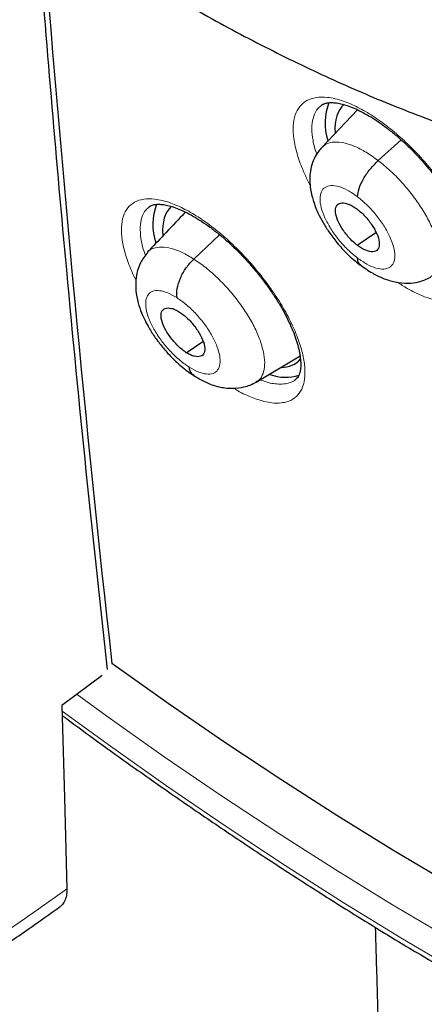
# Model space of a CAD drawing. Header units: millimetres. Extents: x 8 to 2230, y 12 to 2204.
# Tile 107 of 163: x 2054 to 2060, y 809 to 824. Entities that reach past the tile are written whole.
import ezdxf

# ---------------------------------------------------------------- set-up
doc = ezdxf.new("R2010")
doc.units = ezdxf.units.MM

msp = doc.modelspace()

# ---------------------------------------------------------------- linework, layer by layer
at = {"color": 7, "linetype": 'Continuous', "lineweight": 30}
for p, q in [((2059.081, 822.576), (2058.548, 822.012)), ((2059.393, 821.814), (2059.737, 822.126)), ((2056.625, 820.336), (2057.013, 820.7)), ((2059.08, 820.542), (2059.359, 820.736)), ((2056.513, 818.93), (2056.762, 819.097)), ((2057.561, 818.488), (2058.22, 818.882)), ((2055.247, 814.086), (2054.644, 813.636))]:
    msp.add_line(p, q, dxfattribs=at)
at = {"color": 7, "linetype": 'Continuous', "lineweight": 30, "flags": 128}
for points in [[(2072.185, 806.357), (2071.468, 806.492), (2070.74, 806.652), (2070.001, 806.838), (2069.25, 807.048), (2068.49, 807.284), (2067.72, 807.544), (2066.941, 807.829), (2066.154, 808.139), (2065.359, 808.472), (2064.556, 808.83), (2063.746, 809.211), (2062.93, 809.616), (2062.108, 810.044), (2061.281, 810.495), (2060.45, 810.968), (2059.614, 811.464), (2058.775, 811.982), (2057.933, 812.521), (2057.089, 813.081), (2056.242, 813.662), (2055.395, 814.264)], [(2054.644, 813.636), (2054.682, 812.255), (2054.72, 810.881)]]:
    msp.add_lwpolyline(points, dxfattribs=at)
at = {"color": 252, "linetype": 'Continuous', "lineweight": 0, "flags": 128}
for points in [[(2072.38, 805.513), (2071.653, 805.646), (2070.914, 805.805), (2070.163, 805.989), (2069.402, 806.199), (2068.63, 806.435), (2067.848, 806.696), (2067.057, 806.981), (2066.257, 807.292), (2065.45, 807.627), (2064.634, 807.987), (2063.811, 808.371), (2062.982, 808.779), (2062.147, 809.21), (2061.306, 809.665), (2060.461, 810.143), (2059.611, 810.644), (2058.758, 811.167), (2057.902, 811.712), (2057.043, 812.278), (2056.182, 812.866), (2055.32, 813.475), (2054.872, 813.8)], [(2054.647, 813.551), (2055.374, 813.022), (2056.25, 812.403), (2057.124, 811.806), (2057.997, 811.23), (2058.867, 810.676), (2059.734, 810.145), (2060.598, 809.636), (2061.457, 809.151), (2062.311, 808.688), (2063.159, 808.25), (2064.002, 807.835), (2064.838, 807.445), (2065.667, 807.08), (2066.488, 806.739), (2067.3, 806.423), (2068.104, 806.133), (2068.899, 805.868), (2069.683, 805.629), (2070.457, 805.415), (2071.219, 805.228), (2071.971, 805.066), (2072.71, 804.931)]]:
    msp.add_lwpolyline(points, dxfattribs=at)
at = {"color": 7, "linetype": 'Continuous', "lineweight": 30}
for centre, radius, start, end in [((2388.301, 851.134), 334.942, 184.45107, 186.31984), ((2059.486, 822.374), 0.889, 159.4396, 196.9228), ((2056.878, 820.85), 0.867, 159.2122, 198.1679), ((2058.007, 819.232), 0.672, 249.0828, 287.1855)]:
    msp.add_arc(centre, radius, start, end, dxfattribs=at)
for centre, major_axis, ratio, start_param, end_param in [((2059.825, 821.484), (-0.938, 1.177), 0.456569, 0.007795, 0.585945), ((2057.238, 819.961), (-0.937, 1.176), 0.457363, 0.025278, 0.594546), ((2057.238, 819.961), (-0.937, 1.176), 0.457363, 2.791755, 3.247856)]:
    msp.add_ellipse(centre, major_axis=major_axis, ratio=ratio, start_param=start_param, end_param=end_param, dxfattribs=at)
at = {"color": 252, "linetype": 'Continuous', "lineweight": 0}
for points, knots in [([(2055.526, 883.511), (2056.515, 882.917), (2058.493, 881.729), (2061.5, 879.623), (2064.506, 877.298), (2067.493, 874.75), (2070.436, 872.005), (2073.312, 869.082), (2076.098, 866.005), (2078.773, 862.798), (2081.316, 859.485), (2083.707, 856.094), (2085.927, 852.649), (2087.959, 849.179), (2089.787, 845.711), (2091.396, 842.272), (2092.775, 838.887), (2093.911, 835.586), (2094.797, 832.392), (2095.425, 829.331), (2095.791, 826.427), (2095.891, 823.702), (2095.725, 821.179), (2095.294, 818.877), (2094.603, 816.811), (2093.649, 815.009), (2092.552, 813.55), (2091.666, 812.83), (2091.274, 812.511)], [0, 0, 0, 0, 0.038766, 0.077532, 0.116298, 0.155064, 0.19383, 0.232596, 0.271362, 0.310128, 0.348894, 0.387661, 0.426427, 0.465193, 0.503959, 0.542725, 0.581491, 0.620257, 0.659023, 0.697789, 0.736555, 0.775321, 0.814087, 0.852853, 0.891619, 0.930385, 0.969151, 1, 1, 1, 1]), ([(2060.486, 819.694), (2060.524, 819.699), (2060.616, 819.709), (2060.73, 819.768), (2060.823, 819.871), (2060.878, 820.014), (2060.894, 820.19), (2060.87, 820.397), (2060.808, 820.627), (2060.708, 820.874), (2060.574, 821.132), (2060.41, 821.392), (2060.22, 821.648), (2060.009, 821.892), (2059.784, 822.117), (2059.551, 822.316), (2059.317, 822.485), (2059.088, 822.618), (2058.898, 822.7), (2058.747, 822.745), (2058.605, 822.769), (2058.458, 822.767), (2058.318, 822.721), (2058.212, 822.632), (2058.143, 822.504), (2058.113, 822.34), (2058.121, 822.144), (2058.17, 821.922), (2058.251, 821.686), (2058.334, 821.521), (2058.374, 821.441)], [0, 0, 0, 0, 0.027252, 0.064363, 0.101475, 0.138619, 0.175764, 0.212942, 0.250121, 0.28732, 0.324519, 0.361717, 0.398914, 0.436088, 0.473262, 0.510401, 0.547539, 0.584647, 0.621755, 0.644879, 0.668003, 0.705134, 0.742265, 0.779395, 0.816526, 0.853681, 0.890837, 0.928024, 0.965211, 1, 1, 1, 1]), ([(2058.472, 821.909), (2058.465, 821.927), (2058.432, 822.018), (2058.404, 822.164), (2058.393, 822.339), (2058.421, 822.484), (2058.469, 822.585), (2058.52, 822.623), (2058.538, 822.636)], [0, 0, 0, 0, 0.053226, 0.261539, 0.46967, 0.6778, 0.885774, 1, 1, 1, 1]), ([(2058.55, 822.01), (2058.572, 822.03), (2058.621, 822.075), (2058.733, 822.097), (2058.875, 822.085), (2059.036, 822.032), (2059.211, 821.945), (2059.332, 821.857), (2059.393, 821.814)], [0, 0, 0, 0, 0.1433696, 0.3146238, 0.4859002, 0.6572384, 0.828503, 1, 1, 1, 1]), ([(2059.393, 821.814), (2059.454, 821.765), (2059.575, 821.667), (2059.75, 821.489), (2059.91, 821.296), (2060.051, 821.094), (2060.167, 820.891), (2060.252, 820.694), (2060.303, 820.512), (2060.319, 820.351), (2060.301, 820.216), (2060.255, 820.117), (2060.201, 820.083), (2060.178, 820.068)], [0, 0, 0, 0, 0.093009, 0.18589, 0.278811, 0.371699, 0.464576, 0.557375, 0.650126, 0.742999, 0.83587, 0.928617, 1, 1, 1, 1]), ([(2059.08, 820.354), (2059.031, 820.394), (2058.933, 820.475), (2058.796, 820.627), (2058.679, 820.79), (2058.589, 820.955), (2058.533, 821.11), (2058.514, 821.244), (2058.534, 821.349), (2058.591, 821.418), (2058.681, 821.445), (2058.799, 821.429), (2058.937, 821.372), (2059.035, 821.304), (2059.084, 821.269)], [0, 0, 0, 0, 0.083333, 0.166663, 0.249998, 0.333333, 0.416668, 0.499997, 0.583329, 0.666662, 0.749996, 0.83333, 0.916664, 1, 1, 1, 1]), ([(2057.907, 818.173), (2057.944, 818.177), (2058.034, 818.187), (2058.145, 818.244), (2058.235, 818.346), (2058.287, 818.487), (2058.301, 818.662), (2058.275, 818.868), (2058.211, 819.096), (2058.109, 819.343), (2057.974, 819.6), (2057.808, 819.86), (2057.618, 820.115), (2057.407, 820.359), (2057.183, 820.584), (2056.951, 820.784), (2056.718, 820.954), (2056.491, 821.088), (2056.303, 821.171), (2056.153, 821.216), (2056.014, 821.242), (2055.868, 821.241), (2055.731, 821.196), (2055.628, 821.109), (2055.561, 820.983), (2055.534, 820.819), (2055.544, 820.625), (2055.596, 820.404), (2055.667, 820.199), (2055.734, 820.066), (2055.758, 820.018)], [0, 0, 0, 0, 0.0272472, 0.0648895, 0.102532, 0.1402238, 0.1779157, 0.2156489, 0.2533821, 0.2911303, 0.3288784, 0.3666087, 0.4043387, 0.4420259, 0.4797129, 0.5173509, 0.5549888, 0.592593, 0.6301972, 0.6536072, 0.6770172, 0.7146898, 0.7523627, 0.7900335, 0.8277045, 0.865411, 0.9031177, 0.940859, 0.9786002, 1, 1, 1, 1]), ([(2059.084, 821.269), (2059.133, 821.229), (2059.231, 821.148), (2059.367, 820.996), (2059.485, 820.833), (2059.574, 820.668), (2059.631, 820.514), (2059.65, 820.379), (2059.63, 820.274), (2059.572, 820.205), (2059.482, 820.178), (2059.364, 820.194), (2059.227, 820.251), (2059.129, 820.319), (2059.08, 820.354)], [0, 0, 0, 0, 0.083336, 0.166671, 0.250006, 0.333341, 0.416672, 0.500004, 0.583338, 0.666666, 0.750003, 0.833337, 0.916667, 1, 1, 1, 1]), ([(2055.9, 820.388), (2055.893, 820.408), (2055.858, 820.499), (2055.828, 820.645), (2055.815, 820.82), (2055.841, 820.963), (2055.887, 821.063), (2055.936, 821.1), (2055.954, 821.113)], [0, 0, 0, 0, 0.056598, 0.263881, 0.470973, 0.678064, 0.884944, 1, 1, 1, 1]), ([(2055.929, 820.436), (2055.93, 820.438), (2055.951, 820.471), (2056.021, 820.502), (2056.139, 820.523), (2056.285, 820.5), (2056.448, 820.442), (2056.566, 820.372), (2056.625, 820.336)], [0, 0, 0, 0, 0.0115968, 0.2091946, 0.4068185, 0.6045119, 0.8021192, 1, 1, 1, 1]), ([(2056.625, 820.336), (2056.685, 820.295), (2056.806, 820.213), (2056.986, 820.052), (2057.158, 819.871), (2057.315, 819.676), (2057.451, 819.473), (2057.56, 819.27), (2057.638, 819.076), (2057.683, 818.898), (2057.695, 818.741), (2057.67, 818.613), (2057.624, 818.528), (2057.574, 818.502), (2057.557, 818.493)], [0, 0, 0, 0, 0.086768, 0.173416, 0.2601018, 0.3467572, 0.433401, 0.5199721, 0.6064978, 0.6931372, 0.7797764, 0.8663018, 0.952873, 1, 1, 1, 1]), ([(2059.68, 819.989), (2059.73, 819.956), (2059.858, 819.872), (2060.054, 819.78), (2060.235, 819.719), (2060.378, 819.694), (2060.45, 819.694), (2060.486, 819.694)], [0, 0, 0, 0, 0.1668, 0.421873, 0.676946, 0.838473, 1, 1, 1, 1]), ([(2056.549, 818.718), (2056.5, 818.752), (2056.403, 818.82), (2056.259, 818.961), (2056.129, 819.118), (2056.022, 819.283), (2055.945, 819.445), (2055.903, 819.593), (2055.9, 819.716), (2055.934, 819.807), (2056.004, 819.859), (2056.106, 819.867), (2056.231, 819.835), (2056.326, 819.781), (2056.374, 819.753)], [0, 0, 0, 0, 0.083335, 0.166671, 0.250005, 0.333339, 0.41667, 0.500002, 0.583331, 0.666664, 0.749998, 0.833331, 0.916665, 1, 1, 1, 1]), ([(2056.374, 819.753), (2056.423, 819.719), (2056.52, 819.65), (2056.664, 819.51), (2056.794, 819.353), (2056.901, 819.188), (2056.978, 819.026), (2057.02, 818.878), (2057.024, 818.755), (2056.989, 818.664), (2056.919, 818.612), (2056.817, 818.604), (2056.692, 818.635), (2056.597, 818.69), (2056.549, 818.718)], [0, 0, 0, 0, 0.083335, 0.166669, 0.250002, 0.333336, 0.416669, 0.499998, 0.58333, 0.666661, 0.749995, 0.833329, 0.916665, 1, 1, 1, 1]), ([(2057.946, 818.458), (2057.881, 818.46), (2057.783, 818.462), (2057.662, 818.508), (2057.62, 818.523)], [0, 0, 0, 0, 0.652642, 1, 1, 1, 1]), ([(2058.159, 818.533), (2058.157, 818.531), (2058.129, 818.498), (2058.057, 818.471), (2057.979, 818.462), (2057.946, 818.458)], [0, 0, 0, 0, 0.042317, 0.597885, 1, 1, 1, 1]), ([(2057.227, 818.396), (2057.237, 818.389), (2057.323, 818.333), (2057.478, 818.263), (2057.658, 818.2), (2057.8, 818.173), (2057.871, 818.173), (2057.907, 818.173)], [0, 0, 0, 0, 0.038956, 0.332217, 0.625479, 0.812739, 1, 1, 1, 1]), ([(2052.17, 809.182), (2052.381, 809.313), (2052.804, 809.576), (2053.441, 809.993), (2054.079, 810.426), (2054.506, 810.729), (2054.72, 810.881)], [0, 0, 0, 0, 0.249503, 0.499204, 0.749502, 1, 1, 1, 1])]:
    msp.add_open_spline(points, degree=3, knots=knots, dxfattribs=at)
at = {"color": 7, "linetype": 'Continuous', "lineweight": 30}
for points, knots in [([(2091.276, 812.468), (2091.352, 812.528), (2091.502, 812.645), (2091.705, 812.812), (2091.885, 812.965), (2092.042, 813.104), (2092.188, 813.238), (2092.321, 813.363), (2092.441, 813.48), (2092.551, 813.59), (2092.662, 813.704), (2092.779, 813.827), (2092.894, 813.952), (2093.001, 814.072), (2093.099, 814.184), (2093.186, 814.287), (2093.287, 814.409), (2093.4, 814.548), (2093.526, 814.711), (2093.649, 814.875), (2093.771, 815.044), (2093.892, 815.217), (2094.011, 815.395), (2094.127, 815.575), (2094.24, 815.757), (2094.349, 815.941), (2094.46, 816.134), (2094.574, 816.343), (2094.696, 816.575), (2094.824, 816.835), (2094.97, 817.145), (2095.122, 817.496), (2095.273, 817.872), (2095.406, 818.233), (2095.521, 818.574), (2095.62, 818.888), (2095.686, 819.115), (2095.729, 819.269), (2095.757, 819.368), (2095.789, 819.488), (2095.825, 819.631), (2095.91, 819.976), (2096.028, 820.513), (2096.139, 821.146), (2096.215, 821.669), (2096.266, 822.082), (2096.308, 822.485), (2096.342, 822.879), (2096.367, 823.258), (2096.386, 823.613), (2096.398, 823.936), (2096.406, 824.224), (2096.409, 824.477), (2096.411, 824.692), (2096.41, 824.87), (2096.409, 824.998), (2096.408, 825.083), (2096.408, 825.142), (2096.406, 825.211), (2096.405, 825.304), (2096.402, 825.428), (2096.398, 825.582), (2096.392, 825.76), (2096.381, 826.036), (2096.362, 826.412), (2096.329, 826.899), (2096.286, 827.425), (2096.23, 827.991), (2096.16, 828.586), (2096.064, 829.307), (2095.935, 830.135), (2095.767, 831.063), (2095.589, 831.937), (2095.406, 832.757), (2095.22, 833.522), (2095.028, 834.264), (2094.83, 834.982), (2094.625, 835.685), (2094.371, 836.513), (2094.055, 837.486), (2093.661, 838.619), (2093.227, 839.789), (2092.752, 840.996), (2092.273, 842.149), (2091.796, 843.24), (2091.33, 844.265), (2090.836, 845.308), (2090.322, 846.354), (2089.749, 847.478), (2089.121, 848.665), (2088.436, 849.908), (2087.749, 851.11), (2087.062, 852.269), (2086.426, 853.31), (2085.843, 854.237), (2085.315, 855.058), (2084.778, 855.874), (2084.22, 856.705), (2083.615, 857.586), (2082.957, 858.521), (2082.243, 859.509), (2081.485, 860.532), (2080.682, 861.588), (2079.831, 862.676), (2079.035, 863.665), (2078.304, 864.552), (2077.649, 865.331), (2076.971, 866.121), (2076.271, 866.92), (2075.557, 867.717), (2074.843, 868.497), (2074.085, 869.308), (2073.293, 870.136), (2072.472, 870.973), (2071.689, 871.753), (2070.946, 872.476), (2070.244, 873.145), (2069.584, 873.761), (2069.039, 874.26), (2068.599, 874.657), (2068.26, 874.959), (2067.949, 875.234), (2067.674, 875.475), (2067.46, 875.661), (2067.3, 875.799), (2067.182, 875.9), (2067.058, 876.007), (2066.905, 876.138), (2066.708, 876.305), (2066.474, 876.502), (2066.207, 876.726), (2065.908, 876.973), (2065.577, 877.245), (2065.229, 877.528), (2064.878, 877.81), (2064.389, 878.198), (2063.775, 878.676), (2063.072, 879.211), (2062.437, 879.682), (2061.852, 880.108), (2061.265, 880.526), (2060.651, 880.955), (2059.998, 881.399), (2059.309, 881.857), (2058.593, 882.318), (2057.876, 882.767), (2057.181, 883.187), (2056.717, 883.462), (2056.485, 883.594), (2056.471, 883.602)], [0, 0, 0, 0, 0.0042077, 0.0082656, 0.0121942, 0.0159248, 0.0192828, 0.0222635, 0.025087, 0.0274445, 0.0301951, 0.0333074, 0.0363414, 0.0391559, 0.0417511, 0.0441273, 0.0462845, 0.0500415, 0.0536049, 0.057244, 0.060959, 0.0647457, 0.0685605, 0.0723922, 0.0762278, 0.0800446, 0.0838669, 0.0880517, 0.0927157, 0.0978595, 0.1034175, 0.1108565, 0.1178811, 0.1244908, 0.1306551, 0.136254, 0.141145, 0.1425561, 0.1442438, 0.1463224, 0.1487919, 0.151607, 0.164055, 0.1758629, 0.1825868, 0.189083, 0.1953511, 0.2013911, 0.2071965, 0.2125514, 0.217349, 0.2215892, 0.2252718, 0.2283967, 0.2309638, 0.232973, 0.2338958, 0.2346271, 0.2355301, 0.2368686, 0.2386424, 0.2408517, 0.2434653, 0.2462327, 0.2525492, 0.25933, 0.266575, 0.274284, 0.28244, 0.2906031, 0.303052, 0.3150371, 0.3265577, 0.3364509, 0.3459731, 0.3551243, 0.3639047, 0.3723252, 0.3807252, 0.3938239, 0.4072503, 0.4210066, 0.4350949, 0.4495177, 0.4610865, 0.4728647, 0.4848539, 0.4969042, 0.50868, 0.5232519, 0.5373587, 0.5509994, 0.5641721, 0.5768748, 0.586525, 0.5958834, 0.6050539, 0.614582, 0.6245464, 0.6355915, 0.6471277, 0.6591551, 0.6716742, 0.6846853, 0.6981888, 0.707561, 0.7171571, 0.7269774, 0.7370222, 0.7472853, 0.7573912, 0.7671239, 0.7789713, 0.7902141, 0.8008515, 0.8108829, 0.8203077, 0.8291254, 0.8373355, 0.8420902, 0.8466142, 0.8507949, 0.8544312, 0.8575189, 0.8592433, 0.8607325, 0.8621693, 0.8641563, 0.8667408, 0.8699231, 0.8733271, 0.8772235, 0.8816128, 0.8862861, 0.890855, 0.8953109, 0.9053658, 0.9147908, 0.9226729, 0.9300628, 0.9375455, 0.9454494, 0.9539496, 0.9628899, 0.9722711, 0.9818121, 0.9908807, 0.9994521, 1, 1, 1, 1]), ([(2048.207, 876.227), (2048.32, 876.162), (2048.646, 875.972), (2049.188, 875.649), (2049.833, 875.253), (2050.481, 874.844), (2051.13, 874.422), (2051.781, 873.987), (2052.433, 873.54), (2053.086, 873.081), (2053.74, 872.61), (2054.394, 872.127), (2055.048, 871.633), (2055.702, 871.127), (2056.356, 870.61), (2057.008, 870.082), (2057.66, 869.543), (2058.311, 868.993), (2058.96, 868.433), (2059.608, 867.863), (2060.253, 867.283), (2060.896, 866.694), (2061.537, 866.095), (2062.175, 865.487), (2062.81, 864.87), (2063.441, 864.244), (2064.069, 863.61), (2064.693, 862.967), (2065.312, 862.317), (2065.928, 861.659), (2066.539, 860.993), (2067.145, 860.321), (2067.746, 859.642), (2068.341, 858.956), (2068.931, 858.264), (2069.515, 857.565), (2070.093, 856.862), (2070.665, 856.152), (2071.23, 855.438), (2071.788, 854.718), (2072.34, 853.995), (2072.884, 853.266), (2073.42, 852.534), (2073.949, 851.799), (2074.471, 851.059), (2074.984, 850.317), (2075.488, 849.572), (2075.985, 848.825), (2076.472, 848.075), (2076.951, 847.324), (2077.42, 846.571), (2077.881, 845.816), (2078.331, 845.061), (2078.773, 844.305), (2079.204, 843.549), (2079.625, 842.793), (2080.036, 842.037), (2080.437, 841.282), (2080.827, 840.528), (2081.207, 839.775), (2081.576, 839.023), (2081.933, 838.274), (2082.28, 837.526), (2082.616, 836.781), (2082.94, 836.039), (2083.252, 835.3), (2083.553, 834.564), (2083.843, 833.832), (2084.12, 833.104), (2084.385, 832.381), (2084.639, 831.662), (2084.88, 830.947), (2085.109, 830.238), (2085.325, 829.535), (2085.53, 828.837), (2085.721, 828.145), (2085.9, 827.46), (2086.067, 826.781), (2086.221, 826.11), (2086.362, 825.445), (2086.49, 824.788), (2086.605, 824.139), (2086.708, 823.497), (2086.798, 822.864), (2086.874, 822.24), (2086.938, 821.624), (2086.989, 821.018), (2087.027, 820.42), (2087.052, 819.832), (2087.064, 819.254), (2087.064, 818.686), (2087.05, 818.128), (2087.024, 817.581), (2086.984, 817.044), (2086.932, 816.518), (2086.867, 816.004), (2086.79, 815.5), (2086.699, 815.008), (2086.597, 814.527), (2086.481, 814.058), (2086.353, 813.601), (2086.213, 813.156), (2086.06, 812.723), (2085.895, 812.303), (2085.717, 811.895), (2085.527, 811.499), (2085.325, 811.116), (2085.11, 810.746), (2084.884, 810.389), (2084.645, 810.045), (2084.394, 809.715), (2084.13, 809.397), (2083.856, 809.093), (2083.568, 808.804), (2083.361, 808.608), (2083.248, 808.512), (2083.237, 808.504)], [0, 0, 0, 0, 0.004666, 0.013525, 0.022386, 0.031248, 0.040111, 0.048976, 0.057841, 0.066707, 0.075574, 0.084443, 0.093312, 0.102182, 0.111052, 0.119924, 0.128796, 0.137669, 0.146543, 0.155417, 0.164292, 0.173167, 0.182043, 0.19092, 0.199797, 0.208674, 0.217552, 0.22643, 0.235308, 0.244187, 0.253065, 0.261944, 0.270824, 0.279703, 0.288583, 0.297462, 0.306342, 0.315222, 0.324102, 0.332981, 0.341861, 0.350741, 0.35962, 0.3685, 0.377379, 0.386258, 0.395137, 0.404015, 0.412893, 0.421771, 0.430649, 0.439526, 0.448402, 0.457279, 0.466154, 0.47503, 0.483904, 0.492778, 0.501652, 0.510525, 0.519397, 0.528268, 0.537138, 0.546008, 0.554877, 0.563745, 0.572611, 0.581477, 0.590342, 0.599206, 0.608069, 0.61693, 0.62579, 0.634649, 0.643507, 0.652364, 0.661219, 0.670073, 0.678925, 0.687776, 0.696626, 0.705475, 0.714322, 0.723168, 0.732013, 0.740858, 0.749701, 0.758543, 0.767386, 0.776228, 0.78507, 0.793912, 0.802755, 0.8116, 0.820446, 0.829295, 0.838147, 0.847003, 0.855864, 0.864731, 0.873605, 0.882487, 0.891378, 0.90028, 0.909194, 0.918121, 0.927061, 0.936017, 0.944988, 0.953975, 0.962977, 0.971994, 0.981025, 0.990068, 0.99912, 1, 1, 1, 1]), ([(2054.278, 825.564), (2054.309, 825.542), (2054.506, 825.406), (2054.867, 825.167), (2055.362, 824.849), (2055.855, 824.544), (2056.348, 824.252), (2056.839, 823.973), (2057.328, 823.708), (2057.816, 823.456), (2058.301, 823.218), (2058.783, 822.994), (2059.262, 822.785), (2059.738, 822.59), (2060.211, 822.41), (2060.68, 822.244), (2061.145, 822.094), (2061.605, 821.96), (2062.06, 821.84), (2062.51, 821.737), (2062.955, 821.649), (2063.394, 821.578), (2063.826, 821.523), (2064.252, 821.485), (2064.67, 821.463), (2065.08, 821.457), (2065.483, 821.468), (2065.876, 821.496), (2066.261, 821.54), (2066.636, 821.601), (2067, 821.678), (2067.355, 821.771), (2067.699, 821.88), (2068.031, 822.004), (2068.353, 822.144), (2068.663, 822.298), (2068.962, 822.467), (2069.248, 822.652), (2069.443, 822.788), (2069.54, 822.866), (2069.549, 822.873)], [0, 0, 0, 0, 0.005284, 0.033166, 0.061067, 0.088989, 0.116932, 0.144897, 0.172885, 0.200896, 0.228931, 0.256989, 0.28507, 0.313174, 0.341297, 0.369439, 0.397596, 0.425762, 0.453931, 0.482094, 0.51024, 0.538356, 0.566429, 0.594441, 0.622374, 0.65021, 0.677926, 0.705503, 0.732923, 0.760169, 0.78723, 0.814097, 0.84077, 0.867254, 0.893559, 0.919702, 0.945706, 0.971598, 0.997409, 1, 1, 1, 1]), ([(2054.294, 825.08), (2054.36, 824.259), (2054.491, 822.616), (2054.728, 819.971), (2055, 817.152), (2055.215, 815.163), (2055.323, 814.173)], [0, 0, 0, 0, 0.223343, 0.446693, 0.724658, 1, 1, 1, 1]), ([(2058.536, 822.639), (2058.544, 822.645), (2058.562, 822.66), (2058.602, 822.674), (2058.657, 822.684), (2058.727, 822.684), (2058.81, 822.673), (2058.902, 822.649), (2059.004, 822.613), (2059.114, 822.563), (2059.23, 822.501), (2059.353, 822.425), (2059.48, 822.337), (2059.608, 822.238), (2059.736, 822.128), (2059.862, 822.01), (2059.985, 821.885), (2060.103, 821.753), (2060.216, 821.616), (2060.324, 821.473), (2060.423, 821.329), (2060.514, 821.185), (2060.593, 821.044), (2060.661, 820.907), (2060.716, 820.776), (2060.761, 820.65), (2060.793, 820.531), (2060.815, 820.421), (2060.824, 820.324), (2060.823, 820.242), (2060.813, 820.175), (2060.797, 820.126), (2060.775, 820.088), (2060.76, 820.067), (2060.746, 820.058), (2060.744, 820.057)], [0, 0, 0, 0, 0.028217, 0.0605, 0.090459, 0.12237, 0.153014, 0.183149, 0.212909, 0.243047, 0.273784, 0.305013, 0.336586, 0.368344, 0.400124, 0.431755, 0.463033, 0.494531, 0.526405, 0.558516, 0.590682, 0.622661, 0.654273, 0.685367, 0.716106, 0.747142, 0.778395, 0.80957, 0.840358, 0.870551, 0.90011, 0.929369, 0.959729, 0.994642, 1, 1, 1, 1]), ([(2058.547, 822.012), (2058.513, 821.97), (2058.449, 821.892), (2058.396, 821.757), (2058.37, 821.63), (2058.365, 821.507), (2058.376, 821.393), (2058.397, 821.288), (2058.422, 821.2), (2058.452, 821.115), (2058.495, 821.012), (2058.562, 820.883), (2058.657, 820.734), (2058.778, 820.573), (2058.905, 820.434), (2059.023, 820.324), (2059.087, 820.273), (2059.12, 820.247)], [0, 0, 0, 0, 0.083142, 0.157461, 0.223049, 0.280239, 0.344501, 0.398011, 0.442217, 0.479123, 0.532771, 0.611661, 0.68738, 0.777295, 0.881319, 0.938772, 1, 1, 1, 1]), ([(2059.084, 821.269), (2059.088, 821.309), (2059.098, 821.388), (2059.168, 821.538), (2059.269, 821.69), (2059.352, 821.772), (2059.393, 821.814)], [0, 0, 0, 0, 0.251289, 0.500729, 0.749426, 1, 1, 1, 1]), ([(2055.952, 821.116), (2055.958, 821.121), (2055.974, 821.134), (2056.01, 821.148), (2056.062, 821.157), (2056.128, 821.158), (2056.209, 821.147), (2056.299, 821.124), (2056.398, 821.088), (2056.506, 821.039), (2056.621, 820.978), (2056.742, 820.903), (2056.868, 820.816), (2056.995, 820.717), (2057.123, 820.608), (2057.249, 820.49), (2057.372, 820.365), (2057.49, 820.234), (2057.604, 820.097), (2057.713, 819.955), (2057.814, 819.811), (2057.906, 819.667), (2057.987, 819.526), (2058.056, 819.389), (2058.114, 819.257), (2058.161, 819.131), (2058.196, 819.012), (2058.219, 818.902), (2058.231, 818.804), (2058.232, 818.72), (2058.224, 818.653), (2058.21, 818.603), (2058.191, 818.566), (2058.175, 818.544), (2058.161, 818.536), (2058.158, 818.533)], [0, 0, 0, 0, 0.025505, 0.057839, 0.087728, 0.119583, 0.150102, 0.180131, 0.209775, 0.239774, 0.2704, 0.301542, 0.333051, 0.364765, 0.396518, 0.428144, 0.459394, 0.490819, 0.522633, 0.554704, 0.58686, 0.618852, 0.650496, 0.681635, 0.712329, 0.743314, 0.774537, 0.805708, 0.836504, 0.866692, 0.89619, 0.925244, 0.954944, 0.988864, 1, 1, 1, 1]), ([(2059.08, 820.542), (2059.059, 820.559), (2059.016, 820.594), (2058.933, 820.679), (2058.843, 820.799), (2058.768, 820.944), (2058.744, 821.069), (2058.769, 821.155), (2058.844, 821.187), (2058.935, 821.168), (2059.018, 821.127), (2059.061, 821.097), (2059.083, 821.081)], [0, 0, 0, 0, 0.062836, 0.125532, 0.250815, 0.375524, 0.50001, 0.624487, 0.749188, 0.874471, 0.937166, 1, 1, 1, 1]), ([(2056.5, 821.04), (2056.486, 821.025), (2056.377, 820.909), (2056.184, 820.707), (2056.011, 820.524), (2055.929, 820.437)], [0, 0, 0, 0, 0.07096, 0.559491, 1, 1, 1, 1]), ([(2059.083, 821.081), (2059.104, 821.064), (2059.147, 821.029), (2059.23, 820.943), (2059.32, 820.824), (2059.395, 820.678), (2059.419, 820.554), (2059.394, 820.468), (2059.319, 820.436), (2059.228, 820.455), (2059.145, 820.495), (2059.102, 820.526), (2059.08, 820.542)], [0, 0, 0, 0, 0.062836, 0.125531, 0.250814, 0.375523, 0.500009, 0.624486, 0.749188, 0.874471, 0.937166, 1, 1, 1, 1]), ([(2055.933, 820.436), (2055.894, 820.386), (2055.82, 820.292), (2055.768, 820.131), (2055.75, 819.988), (2055.755, 819.839), (2055.783, 819.69), (2055.831, 819.547), (2055.883, 819.43), (2055.944, 819.313), (2056.03, 819.176), (2056.142, 819.026), (2056.276, 818.873), (2056.411, 818.746), (2056.532, 818.648), (2056.597, 818.606), (2056.63, 818.584)], [0, 0, 0, 0, 0.093201, 0.173787, 0.241826, 0.298175, 0.388322, 0.459714, 0.501229, 0.559298, 0.637699, 0.710073, 0.794336, 0.890697, 0.943656, 1, 1, 1, 1]), ([(2056.374, 819.753), (2056.372, 819.798), (2056.367, 819.886), (2056.418, 820.048), (2056.506, 820.209), (2056.585, 820.294), (2056.625, 820.336)], [0, 0, 0, 0, 0.251718, 0.50092, 0.749289, 1, 1, 1, 1]), ([(2059.08, 820.354), (2059.082, 820.319), (2059.086, 820.273), (2059.118, 820.259), (2059.126, 820.255)], [0, 0, 0, 0, 0.746848, 1, 1, 1, 1]), ([(2059.117, 820.253), (2059.18, 820.208), (2059.293, 820.127), (2059.474, 820.041), (2059.642, 819.987), (2059.834, 819.967), (2060.019, 819.987), (2060.124, 820.037), (2060.183, 820.065)], [0, 0, 0, 0, 0.184527, 0.333805, 0.512496, 0.681134, 0.821299, 1, 1, 1, 1]), ([(2056.513, 818.93), (2056.491, 818.945), (2056.449, 818.975), (2056.363, 819.052), (2056.265, 819.166), (2056.174, 819.313), (2056.129, 819.448), (2056.134, 819.551), (2056.19, 819.604), (2056.27, 819.604), (2056.347, 819.578), (2056.389, 819.553), (2056.41, 819.54)], [0, 0, 0, 0, 0.062835, 0.125528, 0.250809, 0.375517, 0.500001, 0.624484, 0.749192, 0.874472, 0.937165, 1, 1, 1, 1]), ([(2056.41, 819.54), (2056.431, 819.526), (2056.474, 819.496), (2056.56, 819.419), (2056.658, 819.305), (2056.749, 819.158), (2056.794, 819.023), (2056.789, 818.919), (2056.732, 818.866), (2056.653, 818.867), (2056.576, 818.893), (2056.534, 818.918), (2056.513, 818.93)], [0, 0, 0, 0, 0.062835, 0.125528, 0.250808, 0.375516, 0.5, 0.624483, 0.749191, 0.874472, 0.937165, 1, 1, 1, 1]), ([(2056.549, 818.718), (2056.559, 818.678), (2056.574, 818.621), (2056.617, 818.599), (2056.63, 818.593)], [0, 0, 0, 0, 0.685277, 1, 1, 1, 1]), ([(2056.626, 818.586), (2056.679, 818.554), (2056.774, 818.497), (2056.9, 818.446), (2057.001, 818.417), (2057.105, 818.398), (2057.232, 818.391), (2057.359, 818.407), (2057.474, 818.442), (2057.532, 818.473), (2057.562, 818.489)], [0, 0, 0, 0, 0.176733, 0.312318, 0.405245, 0.488856, 0.614706, 0.784742, 0.886792, 1, 1, 1, 1]), ([(2054.648, 813.485), (2054.805, 813.369), (2055.184, 813.089), (2055.786, 812.659), (2056.454, 812.191), (2057.122, 811.736), (2057.788, 811.293), (2058.454, 810.863), (2059.118, 810.445), (2059.78, 810.041), (2060.44, 809.649), (2061.099, 809.27), (2061.755, 808.905), (2062.408, 808.553), (2063.058, 808.215), (2063.705, 807.891), (2064.349, 807.58), (2064.989, 807.284), (2065.626, 807.002), (2066.258, 806.734), (2066.886, 806.48), (2067.509, 806.241), (2068.128, 806.016), (2068.741, 805.806), (2069.349, 805.611), (2069.952, 805.431), (2070.549, 805.266), (2071.14, 805.116), (2071.724, 804.981), (2072.302, 804.861), (2072.874, 804.757), (2073.439, 804.668), (2073.996, 804.594), (2074.546, 804.536), (2075.089, 804.493), (2075.623, 804.466), (2076.15, 804.454), (2076.668, 804.458), (2077.177, 804.477), (2077.678, 804.512), (2078.17, 804.563), (2078.652, 804.628), (2079.125, 804.71), (2079.589, 804.807), (2080.042, 804.919), (2080.486, 805.046), (2080.919, 805.189), (2081.341, 805.346), (2081.753, 805.519), (2082.154, 805.706), (2082.544, 805.908), (2082.923, 806.126), (2083.251, 806.33), (2083.448, 806.468), (2083.527, 806.523)], [0, 0, 0, 0, 0.013688, 0.033193, 0.0527, 0.072209, 0.09172, 0.111233, 0.130749, 0.150267, 0.169787, 0.18931, 0.208836, 0.228364, 0.247895, 0.267429, 0.286965, 0.306505, 0.326047, 0.345592, 0.365139, 0.384689, 0.404241, 0.423795, 0.443351, 0.462908, 0.482467, 0.502025, 0.521584, 0.541141, 0.560696, 0.580247, 0.599795, 0.619336, 0.638871, 0.658396, 0.67791, 0.697411, 0.716898, 0.736368, 0.755818, 0.775247, 0.794653, 0.814033, 0.833388, 0.852714, 0.872012, 0.891282, 0.910525, 0.929741, 0.948932, 0.968102, 0.987254, 1, 1, 1, 1]), ([(2054.72, 810.881), (2054.719, 810.846), (2054.717, 810.776), (2054.687, 810.694), (2054.653, 810.64), (2054.623, 810.622), (2054.615, 810.618)], [0, 0, 0, 0, 0.298366, 0.59673, 0.895105, 1, 1, 1, 1]), ([(2051.998, 808.87), (2052.153, 808.966), (2052.494, 809.177), (2053.022, 809.517), (2053.58, 809.889), (2054.112, 810.255), (2054.457, 810.502), (2054.617, 810.616)], [0, 0, 0, 0, 0.1785029, 0.3916341, 0.6047117, 0.8177381, 1, 1, 1, 1]), ([(2059.349, 810.306), (2059.352, 810.224), (2059.359, 809.978), (2059.371, 809.567), (2059.386, 809.065), (2059.401, 808.545), (2059.416, 807.998), (2059.429, 807.54), (2059.439, 807.198), (2059.445, 806.996), (2059.449, 806.837), (2059.453, 806.718), (2059.456, 806.597), (2059.46, 806.443), (2059.466, 806.226), (2059.474, 805.957), (2059.483, 805.636), (2059.494, 805.225), (2059.508, 804.726), (2059.524, 804.142), (2059.537, 803.655), (2059.547, 803.277), (2059.554, 803.023), (2059.56, 802.765), (2059.567, 802.518), (2059.573, 802.297), (2059.578, 802.117), (2059.581, 801.976), (2059.585, 801.843), (2059.589, 801.69), (2059.594, 801.495), (2059.6, 801.26), (2059.607, 800.991), (2059.616, 800.641), (2059.626, 800.231), (2059.638, 799.777), (2059.649, 799.344), (2059.659, 798.933), (2059.669, 798.553), (2059.677, 798.213), (2059.684, 797.936), (2059.689, 797.711), (2059.694, 797.511), (2059.7, 797.288), (2059.706, 797.028), (2059.713, 796.739), (2059.72, 796.433), (2059.728, 796.086), (2059.738, 795.701), (2059.748, 795.277), (2059.757, 794.854), (2059.767, 794.434), (2059.777, 794.02), (2059.785, 793.655), (2059.792, 793.353), (2059.797, 793.122), (2059.802, 792.913), (2059.806, 792.703), (2059.812, 792.472), (2059.818, 792.198), (2059.825, 791.875), (2059.833, 791.495), (2059.842, 791.074), (2059.852, 790.609), (2059.861, 790.183), (2059.869, 789.817), (2059.875, 789.537), (2059.88, 789.288), (2059.885, 789.077), (2059.888, 788.905), (2059.891, 788.76), (2059.894, 788.614), (2059.898, 788.439), (2059.902, 788.223), (2059.907, 787.976), (2059.912, 787.717), (2059.919, 787.384), (2059.927, 786.985), (2059.936, 786.543), (2059.944, 786.145), (2059.95, 785.795), (2059.956, 785.48), (2059.961, 785.233), (2059.965, 785.028), (2059.969, 784.839), (2059.973, 784.611), (2059.978, 784.358), (2059.982, 784.1), (2059.987, 783.848), (2059.992, 783.605), (2059.997, 783.29), (2060.004, 782.914), (2060.012, 782.485), (2060.018, 782.131), (2060.023, 781.846), (2060.027, 781.626), (2060.03, 781.43), (2060.033, 781.258), (2060.036, 781.111), (2060.038, 780.982), (2060.04, 780.853), (2060.043, 780.697), (2060.047, 780.491), (2060.051, 780.24), (2060.056, 779.918), (2060.062, 779.556), (2060.069, 779.154), (2060.075, 778.772), (2060.081, 778.412), (2060.086, 778.09), (2060.09, 777.824), (2060.094, 777.604), (2060.097, 777.411), (2060.1, 777.202), (2060.105, 776.906), (2060.111, 776.522), (2060.118, 776.061), (2060.125, 775.585), (2060.132, 775.106), (2060.139, 774.638), (2060.145, 774.168), (2060.152, 773.71), (2060.158, 773.271), (2060.164, 772.862), (2060.169, 772.509), (2060.173, 772.192), (2060.177, 771.906), (2060.181, 771.594), (2060.185, 771.297), (2060.189, 771.014), (2060.192, 770.755), (2060.196, 770.478), (2060.199, 770.19), (2060.203, 769.917), (2060.206, 769.689), (2060.208, 769.524), (2060.209, 769.406), (2060.21, 769.307), (2060.212, 769.155), (2060.215, 768.926), (2060.219, 768.614), (2060.223, 768.255), (2060.228, 767.861), (2060.233, 767.435), (2060.238, 766.986), (2060.243, 766.588), (2060.247, 766.247), (2060.25, 765.967), (2060.253, 765.681), (2060.256, 765.408), (2060.259, 765.166), (2060.261, 764.976), (2060.263, 764.811), (2060.265, 764.634), (2060.267, 764.409), (2060.27, 764.132), (2060.273, 763.811), (2060.277, 763.467), (2060.281, 763.121), (2060.284, 762.749), (2060.288, 762.355), (2060.292, 761.941), (2060.296, 761.557), (2060.299, 761.23), (2060.302, 760.964), (2060.304, 760.757), (2060.306, 760.576), (2060.307, 760.396), (2060.309, 760.192), (2060.312, 759.947), (2060.314, 759.659), (2060.317, 759.339), (2060.321, 758.93), (2060.325, 758.451), (2060.33, 757.908), (2060.334, 757.376), (2060.338, 756.9), (2060.342, 756.489), (2060.344, 756.153), (2060.347, 755.852), (2060.349, 755.553), (2060.352, 755.239), (2060.354, 754.887), (2060.357, 754.501), (2060.361, 754.071), (2060.364, 753.596), (2060.368, 753.116), (2060.371, 752.651), (2060.374, 752.218), (2060.377, 751.796), (2060.38, 751.384), (2060.382, 750.987), (2060.385, 750.616), (2060.387, 750.289), (2060.389, 750.013), (2060.39, 749.77), (2060.392, 749.532), (2060.393, 749.275), (2060.395, 748.99), (2060.397, 748.676), (2060.399, 748.33), (2060.401, 747.954), (2060.403, 747.551), (2060.406, 747.12), (2060.408, 746.666), (2060.411, 746.247), (2060.413, 745.89), (2060.414, 745.617), (2060.415, 745.394), (2060.416, 745.212), (2060.417, 745.041), (2060.418, 744.835), (2060.419, 744.571), (2060.421, 744.247), (2060.423, 743.888), (2060.425, 743.512), (2060.428, 742.759), (2060.432, 741.926), (2060.436, 741.027), (2060.438, 740.449), (2060.44, 740.001), (2060.441, 739.675), (2060.442, 739.469), (2060.443, 739.293), (2060.443, 739.147), (2060.444, 738.974), (2060.445, 738.744), (2060.446, 738.429), (2060.447, 738.056), (2060.449, 737.626), (2060.451, 737.142), (2060.452, 736.611), (2060.454, 736.035), (2060.456, 735.416), (2060.458, 734.886), (2060.459, 734.458), (2060.46, 734.161), (2060.46, 733.893), (2060.461, 733.669), (2060.462, 733.492), (2060.462, 733.358), (2060.462, 733.243), (2060.463, 733.12), (2060.463, 732.962), (2060.463, 732.767), (2060.464, 732.534), (2060.465, 732.267), (2060.466, 731.84), (2060.467, 731.277), (2060.469, 730.536), (2060.47, 729.765), (2060.472, 728.957), (2060.473, 728.161), (2060.474, 727.558), (2060.475, 727.157), (2060.475, 726.97), (2060.475, 726.813), (2060.475, 726.694), (2060.476, 726.606), (2060.476, 726.531), (2060.476, 726.437), (2060.476, 726.293), (2060.476, 726.091), (2060.477, 725.825), (2060.477, 725.501), (2060.477, 725.118), (2060.478, 724.676), (2060.478, 724.176), (2060.479, 723.818), (2060.479, 723.626), (2060.479, 723.62)], [0, 0, 0, 0, 0.002845, 0.0086, 0.014333, 0.020358, 0.026733, 0.033445, 0.036311, 0.038669, 0.040518, 0.041859, 0.042808, 0.044722, 0.047241, 0.050365, 0.054095, 0.058424, 0.064679, 0.071461, 0.078772, 0.08165, 0.084601, 0.087627, 0.090635, 0.09321, 0.095299, 0.096904, 0.098122, 0.099939, 0.102206, 0.104923, 0.10809, 0.111577, 0.117082, 0.122342, 0.127358, 0.13213, 0.136612, 0.140567, 0.143961, 0.146235, 0.148367, 0.150929, 0.153956, 0.157415, 0.16098, 0.164568, 0.169439, 0.174352, 0.179254, 0.184113, 0.188928, 0.193599, 0.196755, 0.19939, 0.201607, 0.203999, 0.206663, 0.209601, 0.213492, 0.217861, 0.222728, 0.228093, 0.233956, 0.237462, 0.240778, 0.243651, 0.24608, 0.248067, 0.24961, 0.25111, 0.253114, 0.255627, 0.258608, 0.261629, 0.264574, 0.27014, 0.275414, 0.279849, 0.283889, 0.287516, 0.29073, 0.292416, 0.294593, 0.297262, 0.300309, 0.303301, 0.306196, 0.308995, 0.311698, 0.317051, 0.321982, 0.326483, 0.329292, 0.331822, 0.334074, 0.336047, 0.337742, 0.339159, 0.340494, 0.34218, 0.344547, 0.347592, 0.350838, 0.355641, 0.36008, 0.364681, 0.368813, 0.372503, 0.375761, 0.378016, 0.380059, 0.382417, 0.385224, 0.390276, 0.395636, 0.401109, 0.406693, 0.412139, 0.417258, 0.42287, 0.427925, 0.432407, 0.436969, 0.440089, 0.443342, 0.446831, 0.450825, 0.453601, 0.456582, 0.459767, 0.463158, 0.466513, 0.469156, 0.471044, 0.472195, 0.473226, 0.474452, 0.477427, 0.481154, 0.485195, 0.489816, 0.494735, 0.4999, 0.505309, 0.508452, 0.511672, 0.514969, 0.518292, 0.521115, 0.523297, 0.524844, 0.526826, 0.52941, 0.532597, 0.536386, 0.540497, 0.54447, 0.548299, 0.553328, 0.558086, 0.562572, 0.566602, 0.569377, 0.571755, 0.573735, 0.575606, 0.577969, 0.580785, 0.584091, 0.587886, 0.59185, 0.598192, 0.604436, 0.610582, 0.616581, 0.620885, 0.624753, 0.628184, 0.63129, 0.635081, 0.63904, 0.643449, 0.648402, 0.653898, 0.65988, 0.664985, 0.669969, 0.674834, 0.679579, 0.684204, 0.688559, 0.692404, 0.695478, 0.698124, 0.700773, 0.703734, 0.707009, 0.710597, 0.714616, 0.718951, 0.723601, 0.728567, 0.733849, 0.739301, 0.743047, 0.746202, 0.748764, 0.750734, 0.752509, 0.754693, 0.75786, 0.761623, 0.765909, 0.770276, 0.774654, 0.791951, 0.799112, 0.805773, 0.811932, 0.814648, 0.817047, 0.819071, 0.82072, 0.822112, 0.82506, 0.828689, 0.833001, 0.837994, 0.843589, 0.849745, 0.856396, 0.863541, 0.87118, 0.87477, 0.878354, 0.881465, 0.884048, 0.886102, 0.887628, 0.888673, 0.890074, 0.891902, 0.894157, 0.896839, 0.899949, 0.90344, 0.911619, 0.919471, 0.929126, 0.938322, 0.9475, 0.956721, 0.959227, 0.961393, 0.963202, 0.964653, 0.965542, 0.966238, 0.967264, 0.968813, 0.971211, 0.974285, 0.978035, 0.982463, 0.987567, 0.993347, 0.999804, 1, 1, 1, 1])]:
    msp.add_open_spline(points, degree=3, knots=knots, dxfattribs=at)

doc.saveas('drawing.dxf')
